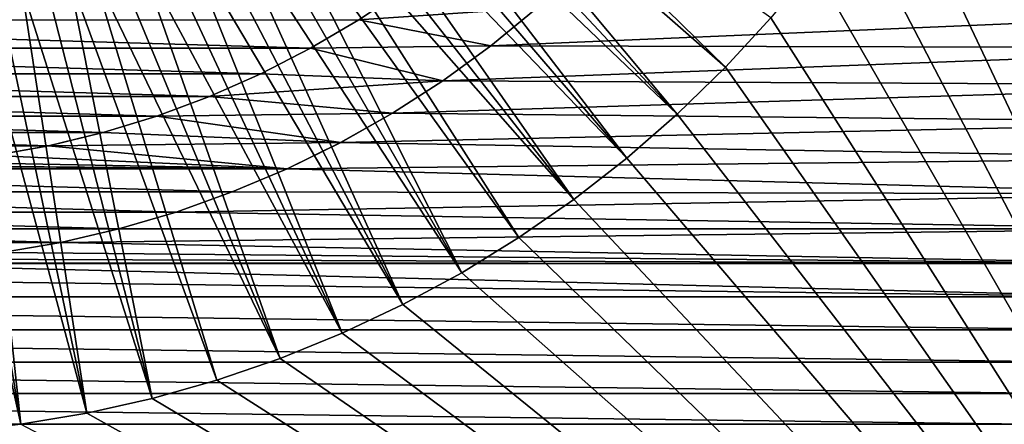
# Model space of a CAD drawing. Header units: metres. Extents: x -24 to 236, y -24 to 24.
# Tile 19 of 256: x 1.93 to 13.34, y -13.97 to -9.28. Entities that reach past the tile are written whole.
import ezdxf

# ---------------------------------------------------------------- set-up
doc = ezdxf.new("R2010")
doc.units = ezdxf.units.M
doc.layers.add('solid_10392024', color=7, linetype='CONTINUOUS')

msp = doc.modelspace()

# ---------------------------------------------------------------- linework, layer by layer
at = {"layer": 'solid_10392024'}
for points in [[(13.567901, -3.836809, 4), (13.336092, -4.578027, 4), (19.5, -23.200001, 4)], [(13.336092, -4.578027, 4), (13.063457, -5.30615, 4), (19.5, -23.200001, 4)], [(13.063457, -5.30615, 4), (12.751531, -6.017305, 4), (19.5, -23.200001, 4)], [(12.751531, -6.017305, 4), (12.400441, -6.711065, 4), (19.5, -23.200001, 4)], [(6.532972, -6.3348, 9.4), (6.334782, -6.533027, 9.4), (10.106668, -9.83185, 4.4)], [(6.532972, -6.3348, 9.4), (10.106668, -9.83185, 4.4), (10.633006, -9.260086, 4.4)], [(6.334782, -6.533027, 9.4), (6.130868, -6.724747, 9.4), (9.549577, -10.373794, 4.4)], [(6.334782, -6.533027, 9.4), (9.549577, -10.373794, 4.4), (10.106668, -9.83185, 4.4)], [(6.130868, -6.724747, 9.4), (5.920722, -6.910447, 9.4), (9.549577, -10.373794, 4.4)], [(12.400441, -6.711065, 4), (12.012174, -7.383564, 4), (19.5, -23.200001, 4)], [(5.920722, -6.910447, 9.4), (5.704828, -7.089733, 9.4), (8.963589, -10.884121, 4.4)], [(5.920722, -6.910447, 9.4), (8.963589, -10.884121, 4.4), (9.549577, -10.373794, 4.4)], [(5.704828, -7.089733, 9.4), (5.483819, -7.262072, 9.4), (8.963589, -10.884121, 4.4)], [(5.483819, -7.262072, 9.4), (5.257833, -7.427308, 9.4), (8.350445, -11.361341, 4.4)], [(5.483819, -7.262072, 9.4), (8.350445, -11.361341, 4.4), (8.963589, -10.884121, 4.4)], [(12.012174, -7.383564, 4), (11.586905, -8.034497, 4), (19.5, -23.200001, 4)], [(5.257833, -7.427308, 9.4), (5.026428, -7.585797, 9.4), (8.350445, -11.361341, 4.4)], [(5.026428, -7.585797, 9.4), (4.79023, -7.737134, 9.4), (7.711987, -11.804035, 4.4)], [(5.026428, -7.585797, 9.4), (7.711987, -11.804035, 4.4), (8.350445, -11.361341, 4.4)], [(4.79023, -7.737134, 9.4), (4.549905, -7.880886, 9.4), (7.05011, -12.210895, 4.4)], [(4.79023, -7.737134, 9.4), (7.05011, -12.210895, 4.4), (7.711987, -11.804035, 4.4)], [(4.549905, -7.880886, 9.4), (4.305269, -8.017124, 9.4), (7.05011, -12.210895, 4.4)], [(4.305269, -8.017124, 9.4), (4.056153, -8.145979, 9.4), (6.366743, -12.580723, 4.4)], [(4.305269, -8.017124, 9.4), (6.366743, -12.580723, 4.4), (7.05011, -12.210895, 4.4)], [(11.586905, -8.034497, 4), (11.12699, -8.660212, 4), (19.5, -23.200001, 4)], [(4.056153, -8.145979, 9.4), (3.803255, -8.267102, 9.4), (6.366743, -12.580723, 4.4)], [(3.803255, -8.267102, 9.4), (3.547225, -8.380164, 9.4), (5.663982, -12.912371, 4.4)], [(3.803255, -8.267102, 9.4), (5.663982, -12.912371, 4.4), (6.366743, -12.580723, 4.4)], [(3.547225, -8.380164, 9.4), (3.287559, -8.485365, 9.4), (5.663982, -12.912371, 4.4)], [(3.287559, -8.485365, 9.4), (3.024445, -8.582664, 9.4), (4.943922, -13.204834, 4.4)], [(3.287559, -8.485365, 9.4), (4.943922, -13.204834, 4.4), (5.663982, -12.912371, 4.4)], [(2.758617, -8.671787, 9.4), (2.490623, -8.752522, 9.4), (4.2089, -13.45716, 4.4)], [(3.024445, -8.582664, 9.4), (2.758617, -8.671787, 9.4), (4.943922, -13.204834, 4.4)], [(2.758617, -8.671787, 9.4), (4.2089, -13.45716, 4.4), (4.943922, -13.204834, 4.4)], [(11.12699, -8.660212, 4), (10.632733, -9.260382, 4), (19.5, -23.200001, 4)], [(2.490623, -8.752522, 9.4), (2.21978, -8.825068, 9.4), (3.46125, -13.668568, 4.4)], [(2.490623, -8.752522, 9.4), (3.46125, -13.668568, 4.4), (4.2089, -13.45716, 4.4)], [(1.946592, -8.889324, 9.4), (1.671865, -8.945097, 9.4), (2.703121, -13.838466, 4.4)], [(2.21978, -8.825068, 9.4), (1.946592, -8.889324, 9.4), (3.46125, -13.668568, 4.4)], [(1.946592, -8.889324, 9.4), (2.703121, -13.838466, 4.4), (3.46125, -13.668568, 4.4)], [(1.395959, -8.992279, 9.4), (1.11822, -9.030998, 9.4), (1.936805, -13.966345, 4.4)], [(1.671865, -8.945097, 9.4), (1.395959, -8.992279, 9.4), (2.703121, -13.838466, 4.4)], [(1.395959, -8.992279, 9.4), (1.936805, -13.966345, 4.4), (2.703121, -13.838466, 4.4)], [(6.398158, -8.917021, 0.009358), (7.923681, -9.14468, 0.009358), (5.858551, -9.280517, 0.009358)], [(5.858806, -9.280356), (6.398158, -8.917021, 0.009358), (5.858551, -9.280517, 0.009358)], [(1.11822, -9.030998, 9.4), (0.839321, -9.061184, 9.4), (1.936805, -13.966345, 4.4)], [(0.839321, -9.061184, 9.4), (1.164514, -14.051829, 4.4), (1.936805, -13.966345, 4.4)], [(5.858551, -9.280517, 0.009358), (7.923681, -9.14468, 0.009358), (7.38888, -9.581938, 0.009358)], [(7.38888, -9.581938, 0.009358), (7.923681, -9.14468, 0.009358), (7.389181, -9.581731)], [(7.923681, -9.14468, 0.009358), (7.923812, -9.144532), (7.389181, -9.581731)], [(17.212328, -9.164376), (7.389181, -9.581731), (7.923812, -9.144532)], [(16.970772, -9.604252), (7.389181, -9.581731), (17.212328, -9.164376)], [(-5.858806, -9.280356), (5.858806, -9.280356), (5.298577, -9.611169)], [(-5.858806, -9.280356), (5.298577, -9.611169), (-5.298577, -9.611169)], [(5.858551, -9.280517, 0.009358), (7.38888, -9.581938, 0.009358), (5.298539, -9.611206, 0.009358)], [(5.298577, -9.611169), (5.858551, -9.280517, 0.009358), (5.298539, -9.611206, 0.009358)], [(5.298577, -9.611169), (5.858806, -9.280356), (5.858551, -9.280517, 0.009358)], [(10.633006, -9.260086, 4.4), (10.106668, -9.83185, 4.4), (10.632733, -9.260382, 4)], [(10.106668, -9.83185, 4.4), (10.106724, -9.831742, 4), (10.632733, -9.260382, 4)], [(10.632733, -9.260382, 4), (10.106724, -9.831742, 4), (19.5, -23.200001, 4)], [(5.298539, -9.611206, 0.009358), (7.38888, -9.581938, 0.009358), (6.829694, -9.988256, 0.009358)], [(7.38888, -9.581938, 0.009358), (7.389181, -9.581731), (6.829469, -9.988349)], [(16.970772, -9.604252), (6.829469, -9.988349), (7.389181, -9.581731)], [(6.829694, -9.988256, 0.009358), (7.38888, -9.581938, 0.009358), (6.829469, -9.988349)], [(-5.298577, -9.611169), (5.298577, -9.611169), (4.719863, -9.908256)], [(-5.298577, -9.611169), (4.719863, -9.908256), (-4.719863, -9.908256)], [(4.719863, -9.908256), (5.298577, -9.611169), (4.720048, -9.908166, 0.009358)], [(5.298577, -9.611169), (5.298539, -9.611206, 0.009358), (4.720048, -9.908166, 0.009358)], [(5.298539, -9.611206, 0.009358), (6.829694, -9.988256, 0.009358), (4.720048, -9.908166, 0.009358)], [(16.717619, -10.038383), (6.829469, -9.988349), (16.970772, -9.604252)], [(-4.719863, -9.908256), (4.719863, -9.908256), (4.124534, -10.170454)], [(-4.719863, -9.908256), (4.124534, -10.170454), (-4.124534, -10.170454)], [(4.124534, -10.170454), (4.719863, -9.908256), (4.12471, -10.170379, 0.009358)], [(4.720048, -9.908166, 0.009358), (6.829694, -9.988256, 0.009358), (4.12471, -10.170379, 0.009358)], [(4.719863, -9.908256), (4.720048, -9.908166, 0.009358), (4.12471, -10.170379, 0.009358)], [(10.106724, -9.831742, 4), (9.549519, -10.373839, 4), (19.5, -23.200001, 4)], [(9.549577, -10.373794, 4.4), (9.549519, -10.373839, 4), (10.106724, -9.831742, 4)], [(10.106668, -9.83185, 4.4), (9.549577, -10.373794, 4.4), (10.106724, -9.831742, 4)], [(4.12471, -10.170379, 0.009358), (6.829694, -9.988256, 0.009358), (6.248399, -10.361784, 0.009358)], [(6.248399, -10.361784, 0.009358), (6.829694, -9.988256, 0.009358), (6.829469, -9.988349)], [(6.248399, -10.361784, 0.009358), (6.829469, -9.988349), (6.24842, -10.361809)], [(16.717619, -10.038383), (6.24842, -10.361809), (6.829469, -9.988349)], [(16.453409, -10.465863), (6.24842, -10.361809), (16.717619, -10.038383)], [(-4.124534, -10.170454), (4.124534, -10.170454), (3.515183, -10.396827)], [(-4.124534, -10.170454), (3.515183, -10.396827), (-3.515183, -10.396827)], [(3.515183, -10.396827), (4.124534, -10.170454), (3.515263, -10.396798, 0.009358)], [(4.12471, -10.170379, 0.009358), (6.248399, -10.361784, 0.009358), (3.515263, -10.396798, 0.009358)], [(4.124534, -10.170454), (4.12471, -10.170379, 0.009358), (3.515263, -10.396798, 0.009358)], [(3.515263, -10.396798, 0.009358), (6.248399, -10.361784, 0.009358), (5.646714, -10.701617, 0.009358)], [(6.248399, -10.361784, 0.009358), (6.24842, -10.361809), (5.646445, -10.701731)], [(5.646714, -10.701617, 0.009358), (6.248399, -10.361784, 0.009358), (5.646445, -10.701731)], [(16.453409, -10.465863), (5.646445, -10.701731), (6.24842, -10.361809)], [(9.549577, -10.373794, 4.4), (8.963589, -10.884121, 4.4), (8.963761, -10.883929, 4)], [(9.549577, -10.373794, 4.4), (8.963761, -10.883929, 4), (9.549519, -10.373839, 4)], [(9.549519, -10.373839, 4), (8.963761, -10.883929, 4), (19.5, -23.200001, 4)], [(-3.515183, -10.396827), (3.515183, -10.396827), (2.892879, -10.586841)], [(-3.515183, -10.396827), (2.892879, -10.586841), (-2.892879, -10.586841)], [(3.515263, -10.396798, 0.009358), (5.646714, -10.701617, 0.009358), (2.89278, -10.586861, 0.009358)], [(3.515183, -10.396827), (3.515263, -10.396798, 0.009358), (2.89278, -10.586861, 0.009358)], [(2.892879, -10.586841), (3.515183, -10.396827), (2.89278, -10.586861, 0.009358)], [(16.178671, -10.885798), (5.646445, -10.701731), (16.453409, -10.465863)], [(-2.892879, -10.586841), (2.892879, -10.586841), (2.260982, -10.739564)], [(-2.892879, -10.586841), (2.260982, -10.739564), (-2.260982, -10.739564)], [(2.89278, -10.586861, 0.009358), (5.646714, -10.701617, 0.009358), (2.260815, -10.739604, 0.009358)], [(2.260982, -10.739564), (2.89278, -10.586861, 0.009358), (2.260815, -10.739604, 0.009358)], [(2.260982, -10.739564), (2.892879, -10.586841), (2.89278, -10.586861, 0.009358)], [(2.260815, -10.739604, 0.009358), (5.646714, -10.701617, 0.009358), (5.026453, -11.006536, 0.009358)], [(5.026453, -11.006536, 0.009358), (5.646714, -10.701617, 0.009358), (5.026876, -11.006367)], [(5.646714, -10.701617, 0.009358), (5.646445, -10.701731), (5.026876, -11.006367)], [(16.178671, -10.885798), (5.026876, -11.006367), (5.646445, -10.701731)], [(-2.260982, -10.739564), (2.260982, -10.739564), (1.620118, -10.85472)], [(2.260982, -10.739564), (2.260815, -10.739604, 0.009358), (1.620099, -10.85473, 0.009358)], [(1.620118, -10.85472), (2.260982, -10.739564), (1.620099, -10.85473, 0.009358)], [(2.260815, -10.739604, 0.009358), (5.026453, -11.006536, 0.009358), (1.620099, -10.85473, 0.009358)], [(0.974649, -10.931622, 0.009358), (5.026453, -11.006536, 0.009358), (0.324943, -10.970165, 0.009358)], [(1.620099, -10.85473, 0.009358), (5.026453, -11.006536, 0.009358), (0.974649, -10.931622, 0.009358)], [(15.893081, -11.298624), (5.026876, -11.006367), (16.178671, -10.885798)], [(8.963761, -10.883929, 4), (8.350419, -11.361358, 4), (19.5, -23.200001, 4)], [(8.963589, -10.884121, 4.4), (8.350419, -11.361358, 4), (8.963761, -10.883929, 4)], [(8.963589, -10.884121, 4.4), (8.350445, -11.361341, 4.4), (8.350419, -11.361358, 4)], [(-0.324943, -10.970165, 0.009358), (5.026453, -11.006536, 0.009358), (-5.026453, -11.006536, 0.009358)], [(-5.026453, -11.006536, 0.009358), (5.026453, -11.006536, 0.009358), (4.39011, -11.275498, 0.009358)], [(-5.026453, -11.006536, 0.009358), (4.39011, -11.275498, 0.009358), (-4.39011, -11.275498, 0.009358)], [(0.324943, -10.970165, 0.009358), (5.026453, -11.006536, 0.009358), (-0.324943, -10.970165, 0.009358)], [(5.026453, -11.006536, 0.009358), (5.026876, -11.006367), (4.38991, -11.275547)], [(15.893081, -11.298624), (4.38991, -11.275547), (5.026876, -11.006367)], [(4.39011, -11.275498, 0.009358), (5.026453, -11.006536, 0.009358), (4.38991, -11.275547)], [(-4.39011, -11.275498, 0.009358), (4.39011, -11.275498, 0.009358), (3.738977, -11.507788, 0.009358)], [(-4.39011, -11.275498, 0.009358), (3.738977, -11.507788, 0.009358), (-3.738977, -11.507788, 0.009358)], [(3.738977, -11.507788, 0.009358), (4.39011, -11.275498, 0.009358), (3.739445, -11.507648)], [(4.39011, -11.275498, 0.009358), (4.38991, -11.275547), (3.739445, -11.507648)], [(15.893081, -11.298624), (3.739445, -11.507648), (4.38991, -11.275547)], [(15.596674, -11.704365), (3.739445, -11.507648), (15.893081, -11.298624)], [(8.350419, -11.361358, 4), (7.711977, -11.803995, 4), (19.5, -23.200001, 4)], [(7.711987, -11.804035, 4.4), (7.711977, -11.803995, 4), (8.350419, -11.361358, 4)], [(8.350445, -11.361341, 4.4), (7.711987, -11.804035, 4.4), (8.350419, -11.361358, 4)], [(-3.738977, -11.507788, 0.009358), (3.738977, -11.507788, 0.009358), (3.076245, -11.702415, 0.009358)], [(-3.738977, -11.507788, 0.009358), (3.076245, -11.702415, 0.009358), (-3.076245, -11.702415, 0.009358)], [(3.738977, -11.507788, 0.009358), (3.739445, -11.507648), (3.075632, -11.702541)], [(15.596674, -11.704365), (3.075632, -11.702541), (3.739445, -11.507648)], [(3.076245, -11.702415, 0.009358), (3.738977, -11.507788, 0.009358), (3.075632, -11.702541)], [(-3.076245, -11.702415, 0.009358), (3.076245, -11.702415, 0.009358), (2.402762, -11.859003, 0.009358)], [(-3.076245, -11.702415, 0.009358), (2.402762, -11.859003, 0.009358), (-2.402762, -11.859003, 0.009358)], [(2.402762, -11.859003, 0.009358), (3.076245, -11.702415, 0.009358), (3.075632, -11.702541)], [(2.402762, -11.859003, 0.009358), (3.075632, -11.702541), (2.403027, -11.858971)], [(15.596674, -11.704365), (2.403027, -11.858971), (3.075632, -11.702541)], [(15.290048, -12.102222), (2.403027, -11.858971), (15.596674, -11.704365)], [(-2.402762, -11.859003, 0.009358), (2.402762, -11.859003, 0.009358), (1.722248, -11.976791, 0.009358)], [(2.402762, -11.859003, 0.009358), (2.403027, -11.858971), (1.721837, -11.976846)], [(15.290048, -12.102222), (1.721837, -11.976846), (2.403027, -11.858971)], [(1.722248, -11.976791, 0.009358), (2.402762, -11.859003, 0.009358), (1.721837, -11.976846)], [(7.711977, -11.803995, 4), (7.05, -12.210958, 4), (19.5, -23.200001, 4)], [(7.05011, -12.210895, 4.4), (7.05, -12.210958, 4), (7.711977, -11.803995, 4)], [(7.711987, -11.804035, 4.4), (7.05011, -12.210895, 4.4), (7.711977, -11.803995, 4)], [(15.290048, -12.102222), (1.0359, -12.055547), (1.721837, -11.976846)], [(0.345321, -12.095043), (15.290048, -12.102222), (-0.345321, -12.102222)], [(15.290048, -12.102222), (0.345321, -12.095043), (1.0359, -12.055547)], [(14.973725, -12.491496), (-15.290048, -12.102222), (-0.345321, -12.102222)], [(-15.290048, -12.102222), (14.973725, -12.491496), (-14.973725, -12.491496)], [(-0.345321, -12.102222), (15.290048, -12.102222), (14.973725, -12.491496)], [(7.05, -12.210958, 4), (6.366571, -12.580766, 4), (19.5, -23.200001, 4)], [(6.366743, -12.580723, 4.4), (6.366571, -12.580766, 4), (7.05, -12.210958, 4)], [(7.05011, -12.210895, 4.4), (6.366743, -12.580723, 4.4), (7.05, -12.210958, 4)], [(-14.973725, -12.491496), (14.973725, -12.491496), (14.647204, -12.872778)], [(-14.973725, -12.491496), (14.647204, -12.872778), (-14.647204, -12.872778)], [(6.366743, -12.580723, 4.4), (5.663982, -12.912371, 4.4), (6.366571, -12.580766, 4)], [(5.663982, -12.912371, 4.4), (5.664015, -12.912354, 4), (6.366571, -12.580766, 4)], [(6.366571, -12.580766, 4), (5.664015, -12.912354, 4), (19.5, -23.200001, 4)], [(-14.647204, -12.872778), (14.647204, -12.872778), (14.310739, -13.245817)], [(-14.647204, -12.872778), (14.310739, -13.245817), (-14.310739, -13.245817)], [(-5.664015, -12.912354, 4), (-19.5, -23.200001, 4), (19.5, -23.200001, 4)], [(-4.943879, -13.204809, 4), (-5.664015, -12.912354, 4), (19.5, -23.200001, 4)], [(5.664015, -12.912354, 4), (4.943879, -13.204809, 4), (19.5, -23.200001, 4)], [(4.943922, -13.204834, 4.4), (4.943879, -13.204809, 4), (5.664015, -12.912354, 4)], [(5.663982, -12.912371, 4.4), (4.943922, -13.204834, 4.4), (5.664015, -12.912354, 4)], [(-4.209249, -13.457046, 4), (-4.943879, -13.204809, 4), (19.5, -23.200001, 4)], [(4.943922, -13.204834, 4.4), (4.2089, -13.45716, 4.4), (4.209249, -13.457046, 4)], [(4.943879, -13.204809, 4), (4.209249, -13.457046, 4), (19.5, -23.200001, 4)], [(4.943922, -13.204834, 4.4), (4.209249, -13.457046, 4), (4.943879, -13.204809, 4)], [(-14.310739, -13.245817), (14.310739, -13.245817), (13.964954, -13.609919)], [(-14.310739, -13.245817), (13.964954, -13.609919), (-13.964954, -13.609919)], [(-3.461177, -13.668551, 4), (-4.209249, -13.457046, 4), (19.5, -23.200001, 4)], [(4.209249, -13.457046, 4), (3.461177, -13.668551, 4), (19.5, -23.200001, 4)], [(4.2089, -13.45716, 4.4), (3.461177, -13.668551, 4), (4.209249, -13.457046, 4)], [(4.2089, -13.45716, 4.4), (3.46125, -13.668568, 4.4), (3.461177, -13.668551, 4)], [(-13.964954, -13.609919), (13.964954, -13.609919), (13.610254, -13.964614)], [(-13.964954, -13.609919), (13.610254, -13.964614), (-13.610254, -13.964614)], [(-2.703359, -13.838408, 4), (-3.461177, -13.668551, 4), (19.5, -23.200001, 4)], [(2.703121, -13.838466, 4.4), (2.703359, -13.838408, 4), (3.461177, -13.668551, 4)], [(3.46125, -13.668568, 4.4), (2.703121, -13.838466, 4.4), (3.461177, -13.668551, 4)], [(3.461177, -13.668551, 4), (2.703359, -13.838408, 4), (19.5, -23.200001, 4)], [(-1.936468, -13.966362, 4), (-2.703359, -13.838408, 4), (19.5, -23.200001, 4)], [(2.703359, -13.838408, 4), (1.936468, -13.966362, 4), (19.5, -23.200001, 4)], [(1.936805, -13.966345, 4.4), (1.936468, -13.966362, 4), (2.703359, -13.838408, 4)], [(2.703121, -13.838466, 4.4), (1.936805, -13.966345, 4.4), (2.703359, -13.838408, 4)], [(-13.610254, -13.964614), (13.610254, -13.964614), (13.245995, -14.310543)], [(-13.610254, -13.964614), (13.245995, -14.310543), (-13.245995, -14.310543)], [(1.936805, -13.966345, 4.4), (1.164514, -14.051829, 4.4), (1.936468, -13.966362, 4)], [(13.61009, -13.964781, 0.009358), (13.245918, -14.31063, 0.009358), (13.245995, -14.310543)], [(17.392918, -14.273596, 0.009358), (13.245918, -14.31063, 0.009358), (13.61009, -13.964781, 0.009358)], [(13.61009, -13.964781, 0.009358), (13.245995, -14.310543), (13.610254, -13.964614)]]:
    msp.add_3dface(points, dxfattribs=at)

doc.saveas('drawing.dxf')
